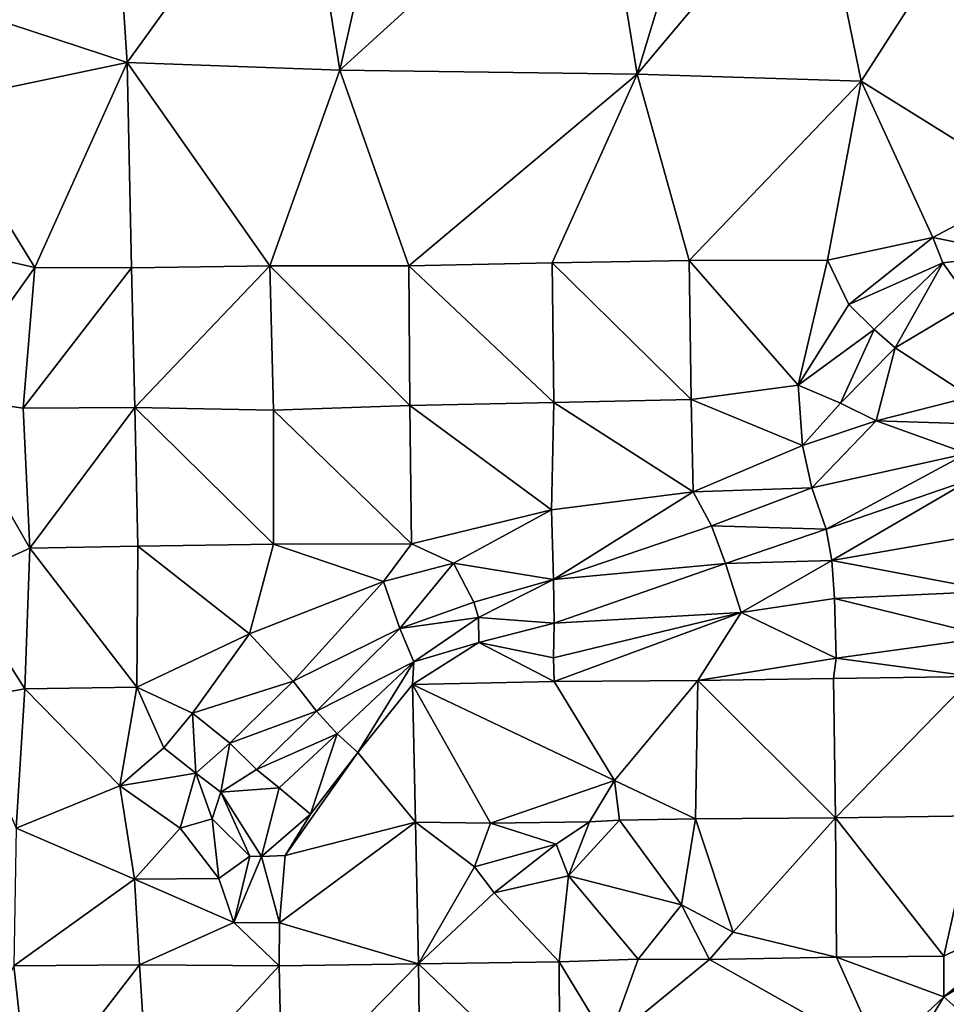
# Model space of a CAD drawing. Header units: feet. Extents: x 116535 to 120173, y 200032 to 203855.
# Tile 63 of 87: x 118554 to 118720, y 202785 to 202962. Entities that reach past the tile are written whole.
import ezdxf

# ---------------------------------------------------------------- set-up
doc = ezdxf.new("R2010")
doc.units = ezdxf.units.FT
doc.header["$MEASUREMENT"] = 0
doc.layers.add('V-TOPO-TINN-3DFC', color=3, linetype='Continuous')

msp = doc.modelspace()

# ---------------------------------------------------------------- linework, layer by layer
at = {"layer": 'V-TOPO-TINN-3DFC'}
for points in [[(118572.9842, 202954.2323, 566.9336), (118604.1107, 202997.4334, 567.8625), (118570.3589, 202993.8672, 566.9465)], [(118572.9842, 202954.2323, 566.9336), (118611.1279, 202952.8463, 567.1466), (118604.1107, 202997.4334, 567.8625)], [(118621.5368, 202998.7813, 567.7002), (118604.1107, 202997.4334, 567.8625), (118611.1279, 202952.8463, 567.1466)], [(118657.4398, 202994.9788, 567.7768), (118621.5368, 202998.7813, 567.7002), (118611.1279, 202952.8463, 567.1466)], [(118570.3589, 202993.8672, 566.9465), (118539.1112, 202965.3164, 566.0503), (118572.9842, 202954.2323, 566.9336)], [(118657.4398, 202994.9788, 567.7768), (118611.1279, 202952.8463, 567.1466), (118664.4088, 202952.1261, 567.2145)], [(118657.4398, 202994.9788, 567.7768), (118664.4088, 202952.1261, 567.2145), (118677.0765, 202993.8227, 567.9201)], [(118696.4773, 202990.2897, 568.0092), (118677.0765, 202993.8227, 567.9201), (118664.4088, 202952.1261, 567.2145)], [(118696.4773, 202990.2897, 568.0092), (118664.4088, 202952.1261, 567.2145), (118704.5409, 202950.8913, 568.0017)], [(118696.4773, 202990.2897, 568.0092), (118704.5409, 202950.8913, 568.0017), (118726.2118, 202984.5491, 569.0794)], [(118704.5409, 202950.8913, 568.0017), (118734.7918, 202932.0535, 567.568), (118726.2118, 202984.5491, 569.0794)], [(118572.9842, 202954.2323, 566.9336), (118539.1112, 202965.3164, 566.0503), (118538.3009, 202946.9456, 566.0134)], [(118572.9842, 202954.2323, 566.9336), (118538.3009, 202946.9456, 566.0134), (118556.4586, 202917.5126, 566.6776)], [(118572.9842, 202954.2323, 566.9336), (118556.4586, 202917.5126, 566.6776), (118573.7621, 202917.4297, 567.4867)], [(118598.5965, 202917.8037, 566.6048), (118572.9842, 202954.2323, 566.9336), (118573.7621, 202917.4297, 567.4867)], [(118598.5965, 202917.8037, 566.6048), (118611.1279, 202952.8463, 567.1466), (118572.9842, 202954.2323, 566.9336)], [(118611.1279, 202952.8463, 567.1466), (118598.5965, 202917.8037, 566.6048), (118623.4783, 202917.8234, 566.9697)], [(118664.4088, 202952.1261, 567.2145), (118611.1279, 202952.8463, 567.1466), (118623.4783, 202917.8234, 566.9697)], [(118664.4088, 202952.1261, 567.2145), (118623.4783, 202917.8234, 566.9697), (118649.1553, 202918.3518, 566.9403)], [(118664.4088, 202952.1261, 567.2145), (118649.1553, 202918.3518, 566.9403), (118673.7435, 202918.7648, 567.2386)], [(118664.4088, 202952.1261, 567.2145), (118673.7435, 202918.7648, 567.2386), (118704.5409, 202950.8913, 568.0017)], [(118704.5409, 202950.8913, 568.0017), (118673.7435, 202918.7648, 567.2386), (118698.5588, 202918.8094, 567.3605)], [(118704.5409, 202950.8913, 568.0017), (118698.5588, 202918.8094, 567.3605), (118717.4035, 202922.894, 566.9737)], [(118704.5409, 202950.8913, 568.0017), (118717.4035, 202922.894, 566.9737), (118734.7918, 202932.0535, 567.568)], [(118556.4586, 202917.5126, 566.6776), (118538.3009, 202946.9456, 566.0134), (118538.9776, 202921.445, 566.2299)], [(118732.3142, 202919.905, 567.1612), (118734.7918, 202932.0535, 567.568), (118717.4035, 202922.894, 566.9737)], [(118717.4035, 202922.894, 566.9737), (118698.5588, 202918.8094, 567.3605), (118702.3296, 202910.8493, 567.1591)], [(118719.2101, 202918.3354, 566.4387), (118717.4035, 202922.894, 566.9737), (118702.3296, 202910.8493, 567.1591)], [(118732.3142, 202919.905, 567.1612), (118717.4035, 202922.894, 566.9737), (118719.2101, 202918.3354, 566.4387)], [(118539.9559, 202894.3772, 566.1701), (118556.4586, 202917.5126, 566.6776), (118538.9776, 202921.445, 566.2299)], [(118724.2674, 202911.196, 567.4055), (118732.3142, 202919.905, 567.1612), (118719.2101, 202918.3354, 566.4387)], [(118649.4747, 202893.3175, 566.5731), (118649.1553, 202918.3518, 566.9403), (118623.4783, 202917.8234, 566.9697)], [(118674.1185, 202893.8625, 566.563), (118673.7435, 202918.7648, 567.2386), (118649.1553, 202918.3518, 566.9403)], [(118674.1185, 202893.8625, 566.563), (118649.1553, 202918.3518, 566.9403), (118649.4747, 202893.3175, 566.5731)], [(118693.2745, 202896.4, 567.6205), (118698.5588, 202918.8094, 567.3605), (118673.7435, 202918.7648, 567.2386)], [(118693.2745, 202896.4, 567.6205), (118673.7435, 202918.7648, 567.2386), (118674.1185, 202893.8625, 566.563)], [(118693.2745, 202896.4, 567.6205), (118702.3296, 202910.8493, 567.1591), (118698.5588, 202918.8094, 567.3605)], [(118719.2101, 202918.3354, 566.4387), (118702.3296, 202910.8493, 567.1591), (118706.8854, 202906.388, 566.2217)], [(118710.6781, 202903.1192, 567.4287), (118719.2101, 202918.3354, 566.4387), (118706.8854, 202906.388, 566.2217)], [(118710.6781, 202903.1192, 567.4287), (118724.2674, 202911.196, 567.4055), (118719.2101, 202918.3354, 566.4387)], [(118554.3685, 202892.2699, 567.2853), (118556.4586, 202917.5126, 566.6776), (118539.9559, 202894.3772, 566.1701)], [(118554.3685, 202892.2699, 567.2853), (118573.7621, 202917.4297, 567.4867), (118556.4586, 202917.5126, 566.6776)], [(118554.3685, 202892.2699, 567.2853), (118574.3898, 202892.4019, 567.4597), (118573.7621, 202917.4297, 567.4867)], [(118574.3898, 202892.4019, 567.4597), (118598.5965, 202917.8037, 566.6048), (118573.7621, 202917.4297, 567.4867)], [(118599.2228, 202891.9417, 566.3374), (118598.5965, 202917.8037, 566.6048), (118574.3898, 202892.4019, 567.4597)], [(118623.6511, 202892.7902, 566.6674), (118623.4783, 202917.8234, 566.9697), (118598.5965, 202917.8037, 566.6048)], [(118623.6511, 202892.7902, 566.6674), (118598.5965, 202917.8037, 566.6048), (118599.2228, 202891.9417, 566.3374)], [(118649.4747, 202893.3175, 566.5731), (118623.4783, 202917.8234, 566.9697), (118623.6511, 202892.7902, 566.6674)], [(118724.1305, 202894.3208, 567.4931), (118724.2674, 202911.196, 567.4055), (118710.6781, 202903.1192, 567.4287)], [(118693.2745, 202896.4, 567.6205), (118706.8854, 202906.388, 566.2217), (118702.3296, 202910.8493, 567.1591)], [(118700.8697, 202893.191, 566.3988), (118706.8854, 202906.388, 566.2217), (118693.2745, 202896.4, 567.6205)], [(118700.8697, 202893.191, 566.3988), (118710.6781, 202903.1192, 567.4287), (118706.8854, 202906.388, 566.2217)], [(118707.2618, 202890.0049, 567.668), (118710.6781, 202903.1192, 567.4287), (118700.8697, 202893.191, 566.3988)], [(118707.2618, 202890.0049, 567.668), (118724.1305, 202894.3208, 567.4931), (118710.6781, 202903.1192, 567.4287)], [(118694.0472, 202885.5731, 566.6465), (118693.2745, 202896.4, 567.6205), (118674.1185, 202893.8625, 566.563)], [(118694.0472, 202885.5731, 566.6465), (118700.8697, 202893.191, 566.3988), (118693.2745, 202896.4, 567.6205)], [(118555.5637, 202867.235, 566.9574), (118539.9559, 202894.3772, 566.1701), (118542.3909, 202861.2089, 565.8148)], [(118555.5637, 202867.235, 566.9574), (118554.3685, 202892.2699, 567.2853), (118539.9559, 202894.3772, 566.1701)], [(118649.034, 202874.1057, 566.8273), (118649.4747, 202893.3175, 566.5731), (118623.6511, 202892.7902, 566.6674)], [(118649.034, 202874.1057, 566.8273), (118674.4718, 202877.3222, 566.723), (118649.4747, 202893.3175, 566.5731)], [(118674.4718, 202877.3222, 566.723), (118674.1185, 202893.8625, 566.563), (118649.4747, 202893.3175, 566.5731)], [(118674.4718, 202877.3222, 566.723), (118694.0472, 202885.5731, 566.6465), (118674.1185, 202893.8625, 566.563)], [(118707.2618, 202890.0049, 567.668), (118722.3052, 202889.5209, 567.7202), (118724.1305, 202894.3208, 567.4931)], [(118555.5637, 202867.235, 566.9574), (118574.3898, 202892.4019, 567.4597), (118554.3685, 202892.2699, 567.2853)], [(118555.5637, 202867.235, 566.9574), (118574.8978, 202867.5615, 567.1162), (118574.3898, 202892.4019, 567.4597)], [(118574.3898, 202892.4019, 567.4597), (118574.8978, 202867.5615, 567.1162), (118599.2402, 202867.9035, 566.6784)], [(118574.3898, 202892.4019, 567.4597), (118599.2402, 202867.9035, 566.6784), (118599.2228, 202891.9417, 566.3374)], [(118623.9488, 202867.9794, 566.5288), (118623.6511, 202892.7902, 566.6674), (118599.2228, 202891.9417, 566.3374)], [(118599.2402, 202867.9035, 566.6784), (118623.9488, 202867.9794, 566.5288), (118599.2228, 202891.9417, 566.3374)], [(118649.034, 202874.1057, 566.8273), (118623.6511, 202892.7902, 566.6674), (118623.9488, 202867.9794, 566.5288)], [(118694.0472, 202885.5731, 566.6465), (118707.2618, 202890.0049, 567.668), (118700.8697, 202893.191, 566.3988)], [(118694.0472, 202885.5731, 566.6465), (118695.7149, 202878.0234, 565.0085), (118707.2618, 202890.0049, 567.668)], [(118723.4994, 202884.1565, 565.7178), (118707.2618, 202890.0049, 567.668), (118695.7149, 202878.0234, 565.0085)], [(118722.3052, 202889.5209, 567.7202), (118707.2618, 202890.0049, 567.668), (118723.4994, 202884.1565, 565.7178)], [(118674.4718, 202877.3222, 566.723), (118695.7149, 202878.0234, 565.0085), (118694.0472, 202885.5731, 566.6465)], [(118695.7149, 202878.0234, 565.0085), (118698.2971, 202870.59, 565.242), (118723.4994, 202884.1565, 565.7178)], [(118698.2971, 202870.59, 565.242), (118724.3604, 202879.591, 565.759), (118723.4994, 202884.1565, 565.7178)], [(118699.3276, 202864.9727, 566.2648), (118724.3604, 202879.591, 565.759), (118698.2971, 202870.59, 565.242)], [(118699.3276, 202864.9727, 566.2648), (118727.8116, 202869.9667, 567.3928), (118724.3604, 202879.591, 565.759)], [(118674.4718, 202877.3222, 566.723), (118677.7491, 202871.2061, 564.7016), (118695.7149, 202878.0234, 565.0085)], [(118677.7491, 202871.2061, 564.7016), (118698.2971, 202870.59, 565.242), (118695.7149, 202878.0234, 565.0085)], [(118649.4369, 202861.6193, 565.1475), (118674.4718, 202877.3222, 566.723), (118649.034, 202874.1057, 566.8273)], [(118649.4369, 202861.6193, 565.1475), (118677.7491, 202871.2061, 564.7016), (118674.4718, 202877.3222, 566.723)], [(118631.5163, 202864.5076, 566.1906), (118649.034, 202874.1057, 566.8273), (118623.9488, 202867.9794, 566.5288)], [(118631.5163, 202864.5076, 566.1906), (118649.4369, 202861.6193, 565.1475), (118649.034, 202874.1057, 566.8273)], [(118649.4369, 202861.6193, 565.1475), (118680.2507, 202864.4511, 564.4256), (118677.7491, 202871.2061, 564.7016)], [(118677.7491, 202871.2061, 564.7016), (118680.2507, 202864.4511, 564.4256), (118698.2971, 202870.59, 565.242)], [(118680.2507, 202864.4511, 564.4256), (118699.3276, 202864.9727, 566.2648), (118698.2971, 202870.59, 565.242)], [(118699.3276, 202864.9727, 566.2648), (118728.3763, 202859.4767, 566.6174), (118727.8116, 202869.9667, 567.3928)], [(118554.6787, 202841.9976, 566.2536), (118555.5637, 202867.235, 566.9574), (118542.3909, 202861.2089, 565.8148)], [(118574.7585, 202842.2908, 566.1676), (118555.5637, 202867.235, 566.9574), (118554.6787, 202841.9976, 566.2536)], [(118574.7585, 202842.2908, 566.1676), (118574.8978, 202867.5615, 567.1162), (118555.5637, 202867.235, 566.9574)], [(118594.9412, 202851.8578, 566.7344), (118574.8978, 202867.5615, 567.1162), (118574.7585, 202842.2908, 566.1676)], [(118594.9412, 202851.8578, 566.7344), (118599.2402, 202867.9035, 566.6784), (118574.8978, 202867.5615, 567.1162)], [(118594.9412, 202851.8578, 566.7344), (118618.9429, 202861.255, 566.3795), (118599.2402, 202867.9035, 566.6784)], [(118618.9429, 202861.255, 566.3795), (118623.9488, 202867.9794, 566.5288), (118599.2402, 202867.9035, 566.6784)], [(118618.9429, 202861.255, 566.3795), (118631.5163, 202864.5076, 566.1906), (118623.9488, 202867.9794, 566.5288)], [(118621.8637, 202852.816, 564.7486), (118631.5163, 202864.5076, 566.1906), (118618.9429, 202861.255, 566.3795)], [(118621.8637, 202852.816, 564.7486), (118635.1651, 202857.5596, 564.2547), (118631.5163, 202864.5076, 566.1906)], [(118631.5163, 202864.5076, 566.1906), (118635.1651, 202857.5596, 564.2547), (118649.4369, 202861.6193, 565.1475)], [(118680.2507, 202864.4511, 564.4256), (118649.4369, 202861.6193, 565.1475), (118649.5399, 202853.7577, 565.0862)], [(118680.2507, 202864.4511, 564.4256), (118649.5399, 202853.7577, 565.0862), (118683.073, 202855.6753, 566.8449)], [(118683.073, 202855.6753, 566.8449), (118699.3276, 202864.9727, 566.2648), (118680.2507, 202864.4511, 564.4256)], [(118683.073, 202855.6753, 566.8449), (118699.8014, 202858.1703, 565.9728), (118699.3276, 202864.9727, 566.2648)], [(118699.3276, 202864.9727, 566.2648), (118699.8014, 202858.1703, 565.9728), (118728.3763, 202859.4767, 566.6174)], [(118635.1651, 202857.5596, 564.2547), (118635.9471, 202854.7668, 564.4175), (118649.4369, 202861.6193, 565.1475)], [(118649.4369, 202861.6193, 565.1475), (118635.9471, 202854.7668, 564.4175), (118649.5399, 202853.7577, 565.0862)], [(118554.6787, 202841.9976, 566.2536), (118542.3909, 202861.2089, 565.8148), (118543.1884, 202839.9848, 565.5813)], [(118602.7707, 202843.3636, 564.9114), (118618.9429, 202861.255, 566.3795), (118594.9412, 202851.8578, 566.7344)], [(118602.7707, 202843.3636, 564.9114), (118621.8637, 202852.816, 564.7486), (118618.9429, 202861.255, 566.3795)], [(118683.073, 202855.6753, 566.8449), (118700.0864, 202847.502, 567.584), (118699.8014, 202858.1703, 565.9728)], [(118699.8014, 202858.1703, 565.9728), (118727.8614, 202851.3168, 567.4969), (118728.3763, 202859.4767, 566.6174)], [(118700.0864, 202847.502, 567.584), (118727.8614, 202851.3168, 567.4969), (118699.8014, 202858.1703, 565.9728)], [(118621.8637, 202852.816, 564.7486), (118635.9471, 202854.7668, 564.4175), (118635.1651, 202857.5596, 564.2547)], [(118635.9471, 202854.7668, 564.4175), (118621.8637, 202852.816, 564.7486), (118624.3638, 202846.821, 564.968)], [(118635.9471, 202854.7668, 564.4175), (118624.3638, 202846.821, 564.968), (118636.0533, 202850.3345, 565.9624)], [(118635.9471, 202854.7668, 564.4175), (118636.0533, 202850.3345, 565.9624), (118649.5399, 202853.7577, 565.0862)], [(118649.5171, 202843.345, 565.952), (118683.073, 202855.6753, 566.8449), (118649.4434, 202847.5593, 565.7666)], [(118649.4434, 202847.5593, 565.7666), (118683.073, 202855.6753, 566.8449), (118649.5399, 202853.7577, 565.0862)], [(118649.5171, 202843.345, 565.952), (118675.2665, 202843.5063, 566.3384), (118683.073, 202855.6753, 566.8449)], [(118700.0864, 202847.502, 567.584), (118683.073, 202855.6753, 566.8449), (118675.2665, 202843.5063, 566.3384)], [(118602.7707, 202843.3636, 564.9114), (118606.9622, 202838.0136, 565.7695), (118621.8637, 202852.816, 564.7486)], [(118624.3638, 202846.821, 564.968), (118621.8637, 202852.816, 564.7486), (118606.9622, 202838.0136, 565.7695)], [(118636.0533, 202850.3345, 565.9624), (118649.4434, 202847.5593, 565.7666), (118649.5399, 202853.7577, 565.0862)], [(118584.7006, 202837.6443, 565.8078), (118594.9412, 202851.8578, 566.7344), (118574.7585, 202842.2908, 566.1676)], [(118602.7707, 202843.3636, 564.9114), (118594.9412, 202851.8578, 566.7344), (118584.7006, 202837.6443, 565.8078)], [(118700.0864, 202847.502, 567.584), (118724.6309, 202844.1854, 566.7881), (118727.8614, 202851.3168, 567.4969)], [(118624.3638, 202846.821, 564.968), (118624.1621, 202842.7522, 565.2081), (118636.0533, 202850.3345, 565.9624)], [(118649.5171, 202843.345, 565.952), (118636.0533, 202850.3345, 565.9624), (118624.1621, 202842.7522, 565.2081)], [(118649.5171, 202843.345, 565.952), (118649.4434, 202847.5593, 565.7666), (118636.0533, 202850.3345, 565.9624)], [(118700.0864, 202847.502, 567.584), (118675.2665, 202843.5063, 566.3384), (118699.6163, 202843.8551, 567.2326)], [(118724.6309, 202844.1854, 566.7881), (118700.0864, 202847.502, 567.584), (118699.6163, 202843.8551, 567.2326)], [(118610.6635, 202833.9298, 566.1057), (118624.3638, 202846.821, 564.968), (118606.9622, 202838.0136, 565.7695)], [(118624.3638, 202846.821, 564.968), (118610.6635, 202833.9298, 566.1057), (118614.346, 202830.5802, 564.5846)], [(118624.3638, 202846.821, 564.968), (118614.346, 202830.5802, 564.5846), (118624.1621, 202842.7522, 565.2081)], [(118699.9885, 202818.8839, 566.899), (118699.6163, 202843.8551, 567.2326), (118675.2665, 202843.5063, 566.3384)], [(118699.9885, 202818.8839, 566.899), (118724.6309, 202844.1854, 566.7881), (118699.6163, 202843.8551, 567.2326)], [(118725.026, 202819.2401, 567.4363), (118724.6309, 202844.1854, 566.7881), (118699.9885, 202818.8839, 566.899)], [(118571.6932, 202824.612, 565.8281), (118574.7585, 202842.2908, 566.1676), (118554.6787, 202841.9976, 566.2536)], [(118571.6932, 202824.612, 565.8281), (118579.5784, 202831.44, 565.9662), (118574.7585, 202842.2908, 566.1676)], [(118579.5784, 202831.44, 565.9662), (118584.7006, 202837.6443, 565.8078), (118574.7585, 202842.2908, 566.1676)], [(118591.4234, 202832.2831, 564.6086), (118602.7707, 202843.3636, 564.9114), (118584.7006, 202837.6443, 565.8078)], [(118591.4234, 202832.2831, 564.6086), (118606.9622, 202838.0136, 565.7695), (118602.7707, 202843.3636, 564.9114)], [(118624.6811, 202818.1369, 565.4058), (118624.1621, 202842.7522, 565.2081), (118614.346, 202830.5802, 564.5846)], [(118660.3413, 202825.5682, 565.0228), (118649.5171, 202843.345, 565.952), (118624.1621, 202842.7522, 565.2081)], [(118660.3413, 202825.5682, 565.0228), (118624.1621, 202842.7522, 565.2081), (118638.096, 202817.9263, 566.5861)], [(118624.6811, 202818.1369, 565.4058), (118638.096, 202817.9263, 566.5861), (118624.1621, 202842.7522, 565.2081)], [(118660.3413, 202825.5682, 565.0228), (118675.2665, 202843.5063, 566.3384), (118649.5171, 202843.345, 565.952)], [(118674.881, 202818.6837, 565.689), (118675.2665, 202843.5063, 566.3384), (118660.3413, 202825.5682, 565.0228)], [(118699.9885, 202818.8839, 566.899), (118675.2665, 202843.5063, 566.3384), (118674.881, 202818.6837, 565.689)], [(118554.6787, 202841.9976, 566.2536), (118543.1884, 202839.9848, 565.5813), (118553.1066, 202817.0347, 565.931)], [(118571.6932, 202824.612, 565.8281), (118554.6787, 202841.9976, 566.2536), (118553.1066, 202817.0347, 565.931)], [(118585.3213, 202826.8926, 564.5694), (118584.7006, 202837.6443, 565.8078), (118579.5784, 202831.44, 565.9662)], [(118585.3213, 202826.8926, 564.5694), (118591.4234, 202832.2831, 564.6086), (118584.7006, 202837.6443, 565.8078)], [(118591.4234, 202832.2831, 564.6086), (118596.1967, 202827.544, 566.0463), (118606.9622, 202838.0136, 565.7695)], [(118596.1967, 202827.544, 566.0463), (118610.6635, 202833.9298, 566.1057), (118606.9622, 202838.0136, 565.7695)], [(118596.1967, 202827.544, 566.0463), (118600.2456, 202824.2427, 566.2128), (118610.6635, 202833.9298, 566.1057)], [(118605.8888, 202819.5325, 564.9148), (118610.6635, 202833.9298, 566.1057), (118600.2456, 202824.2427, 566.2128)], [(118605.8888, 202819.5325, 564.9148), (118614.346, 202830.5802, 564.5846), (118610.6635, 202833.9298, 566.1057)], [(118589.7929, 202823.4909, 566.0301), (118591.4234, 202832.2831, 564.6086), (118585.3213, 202826.8926, 564.5694)], [(118589.7929, 202823.4909, 566.0301), (118596.1967, 202827.544, 566.0463), (118591.4234, 202832.2831, 564.6086)], [(118585.3213, 202826.8926, 564.5694), (118579.5784, 202831.44, 565.9662), (118571.6932, 202824.612, 565.8281)], [(118601.309, 202812.1364, 564.3176), (118614.346, 202830.5802, 564.5846), (118605.8888, 202819.5325, 564.9148)], [(118601.309, 202812.1364, 564.3176), (118624.6811, 202818.1369, 565.4058), (118614.346, 202830.5802, 564.5846)], [(118582.5204, 202817.0605, 564.5765), (118585.3213, 202826.8926, 564.5694), (118571.6932, 202824.612, 565.8281)], [(118582.5204, 202817.0605, 564.5765), (118588.2529, 202818.705, 565.2321), (118585.3213, 202826.8926, 564.5694)], [(118588.2529, 202818.705, 565.2321), (118589.7929, 202823.4909, 566.0301), (118585.3213, 202826.8926, 564.5694)], [(118600.2456, 202824.2427, 566.2128), (118596.1967, 202827.544, 566.0463), (118589.7929, 202823.4909, 566.0301)], [(118574.3233, 202807.8895, 566.0791), (118571.6932, 202824.612, 565.8281), (118553.1066, 202817.0347, 565.931)], [(118582.5204, 202817.0605, 564.5765), (118571.6932, 202824.612, 565.8281), (118574.3233, 202807.8895, 566.0791)], [(118660.3413, 202825.5682, 565.0228), (118638.096, 202817.9263, 566.5861), (118655.8987, 202818.1718, 566.3145)], [(118661.2758, 202818.4576, 564.9877), (118660.3413, 202825.5682, 565.0228), (118655.8987, 202818.1718, 566.3145)], [(118674.881, 202818.6837, 565.689), (118660.3413, 202825.5682, 565.0228), (118661.2758, 202818.4576, 564.9877)], [(118594.9648, 202812.0005, 565.514), (118589.7929, 202823.4909, 566.0301), (118588.2529, 202818.705, 565.2321)], [(118600.2456, 202824.2427, 566.2128), (118589.7929, 202823.4909, 566.0301), (118597.1017, 202811.9496, 565.596)], [(118589.7929, 202823.4909, 566.0301), (118594.9648, 202812.0005, 565.514), (118597.1017, 202811.9496, 565.596)], [(118600.2456, 202824.2427, 566.2128), (118597.1017, 202811.9496, 565.596), (118605.8888, 202819.5325, 564.9148)], [(118597.1017, 202811.9496, 565.596), (118601.309, 202812.1364, 564.3176), (118605.8888, 202819.5325, 564.9148)], [(118719.4039, 202794.0909, 566.9491), (118725.026, 202819.2401, 567.4363), (118699.9885, 202818.8839, 566.899)], [(118741.6008, 202804.9813, 567.9707), (118725.026, 202819.2401, 567.4363), (118719.4039, 202794.0909, 566.9491)], [(118589.4541, 202808.0096, 564.7625), (118588.2529, 202818.705, 565.2321), (118582.5204, 202817.0605, 564.5765)], [(118594.9648, 202812.0005, 565.514), (118588.2529, 202818.705, 565.2321), (118589.4541, 202808.0096, 564.7625)], [(118624.6811, 202818.1369, 565.4058), (118600.3156, 202800.0647, 564.3741), (118625.2314, 202792.7308, 565.8871)], [(118624.6811, 202818.1369, 565.4058), (118601.309, 202812.1364, 564.3176), (118600.3156, 202800.0647, 564.3741)], [(118625.2314, 202792.7308, 565.8871), (118635.2337, 202810.1028, 566.0894), (118624.6811, 202818.1369, 565.4058)], [(118635.2337, 202810.1028, 566.0894), (118638.096, 202817.9263, 566.5861), (118624.6811, 202818.1369, 565.4058)], [(118649.8847, 202814.1912, 566.3661), (118638.096, 202817.9263, 566.5861), (118635.2337, 202810.1028, 566.0894)], [(118655.8987, 202818.1718, 566.3145), (118638.096, 202817.9263, 566.5861), (118649.8847, 202814.1912, 566.3661)], [(118655.8987, 202818.1718, 566.3145), (118649.8847, 202814.1912, 566.3661), (118652.0864, 202808.4862, 564.7291)], [(118672.3848, 202803.2963, 563.6188), (118661.2758, 202818.4576, 564.9877), (118652.0864, 202808.4862, 564.7291)], [(118661.2758, 202818.4576, 564.9877), (118655.8987, 202818.1718, 566.3145), (118652.0864, 202808.4862, 564.7291)], [(118674.881, 202818.6837, 565.689), (118661.2758, 202818.4576, 564.9877), (118672.3848, 202803.2963, 563.6188)], [(118674.881, 202818.6837, 565.689), (118672.3848, 202803.2963, 563.6188), (118681.6333, 202798.3844, 566.1934)], [(118699.9885, 202818.8839, 566.899), (118674.881, 202818.6837, 565.689), (118681.6333, 202798.3844, 566.1934)], [(118700.171, 202793.9459, 566.3358), (118699.9885, 202818.8839, 566.899), (118681.6333, 202798.3844, 566.1934)], [(118700.171, 202793.9459, 566.3358), (118719.4039, 202794.0909, 566.9491), (118699.9885, 202818.8839, 566.899)], [(118552.6644, 202792.3746, 566.4258), (118574.3233, 202807.8895, 566.0791), (118553.1066, 202817.0347, 565.931)], [(118589.4541, 202808.0096, 564.7625), (118582.5204, 202817.0605, 564.5765), (118574.3233, 202807.8895, 566.0791)], [(118649.8847, 202814.1912, 566.3661), (118635.2337, 202810.1028, 566.0894), (118638.7742, 202805.465, 564.9181)], [(118649.8847, 202814.1912, 566.3661), (118638.7742, 202805.465, 564.9181), (118652.0864, 202808.4862, 564.7291)], [(118600.3156, 202800.0647, 564.3741), (118601.309, 202812.1364, 564.3176), (118597.1017, 202811.9496, 565.596)], [(118594.9648, 202812.0005, 565.514), (118589.4541, 202808.0096, 564.7625), (118592.1277, 202800.1397, 564.5125)], [(118592.1277, 202800.1397, 564.5125), (118597.1017, 202811.9496, 565.596), (118594.9648, 202812.0005, 565.514)], [(118592.1277, 202800.1397, 564.5125), (118600.3156, 202800.0647, 564.3741), (118597.1017, 202811.9496, 565.596)], [(118625.2314, 202792.7308, 565.8871), (118638.7742, 202805.465, 564.9181), (118635.2337, 202810.1028, 566.0894)], [(118552.6644, 202792.3746, 566.4258), (118575.1905, 202792.5605, 565.189), (118574.3233, 202807.8895, 566.0791)], [(118592.1277, 202800.1397, 564.5125), (118589.4541, 202808.0096, 564.7625), (118574.3233, 202807.8895, 566.0791)], [(118575.1905, 202792.5605, 565.189), (118592.1277, 202800.1397, 564.5125), (118574.3233, 202807.8895, 566.0791)], [(118650.4181, 202793.1147, 565.3128), (118652.0864, 202808.4862, 564.7291), (118638.7742, 202805.465, 564.9181)], [(118650.4181, 202793.1147, 565.3128), (118664.5941, 202793.5559, 564.7785), (118652.0864, 202808.4862, 564.7291)], [(118664.5941, 202793.5559, 564.7785), (118672.3848, 202803.2963, 563.6188), (118652.0864, 202808.4862, 564.7291)], [(118625.2314, 202792.7308, 565.8871), (118650.4181, 202793.1147, 565.3128), (118638.7742, 202805.465, 564.9181)], [(118664.5941, 202793.5559, 564.7785), (118677.3576, 202793.4788, 566.4408), (118672.3848, 202803.2963, 563.6188)], [(118677.3576, 202793.4788, 566.4408), (118681.6333, 202798.3844, 566.1934), (118672.3848, 202803.2963, 563.6188)], [(118741.6008, 202804.9813, 567.9707), (118719.4039, 202794.0909, 566.9491), (118719.4099, 202786.8208, 566.7696)], [(118741.6008, 202804.9813, 567.9707), (118719.4099, 202786.8208, 566.7696), (118744.4512, 202802.0489, 564.3678)], [(118744.4512, 202802.0489, 564.3678), (118719.4099, 202786.8208, 566.7696), (118722.0818, 202784.4375, 564.2734)], [(118575.1905, 202792.5605, 565.189), (118600.2237, 202792.3814, 564.6262), (118592.1277, 202800.1397, 564.5125)], [(118600.2237, 202792.3814, 564.6262), (118600.3156, 202800.0647, 564.3741), (118592.1277, 202800.1397, 564.5125)], [(118600.2237, 202792.3814, 564.6262), (118625.2314, 202792.7308, 565.8871), (118600.3156, 202800.0647, 564.3741)], [(118677.3576, 202793.4788, 566.4408), (118700.171, 202793.9459, 566.3358), (118681.6333, 202798.3844, 566.1934)], [(118600.7636, 202767.8422, 564.0148), (118625.2314, 202792.7308, 565.8871), (118600.2237, 202792.3814, 564.6262)], [(118625.5456, 202768.1146, 564.5714), (118625.2314, 202792.7308, 565.8871), (118600.7636, 202767.8422, 564.0148)], [(118650.5627, 202768.353, 564.7489), (118650.4181, 202793.1147, 565.3128), (118625.2314, 202792.7308, 565.8871)], [(118650.5627, 202768.353, 564.7489), (118625.2314, 202792.7308, 565.8871), (118625.5456, 202768.1146, 564.5714)], [(118650.4181, 202793.1147, 565.3128), (118659.2286, 202778.6355, 564.6729), (118664.5941, 202793.5559, 564.7785)], [(118650.5627, 202768.353, 564.7489), (118659.2286, 202778.6355, 564.6729), (118650.4181, 202793.1147, 565.3128)], [(118664.5941, 202793.5559, 564.7785), (118659.2286, 202778.6355, 564.6729), (118677.3576, 202793.4788, 566.4408)], [(118677.3576, 202793.4788, 566.4408), (118659.2286, 202778.6355, 564.6729), (118708.0902, 202776.2067, 567.3755)], [(118677.3576, 202793.4788, 566.4408), (118708.0902, 202776.2067, 567.3755), (118700.171, 202793.9459, 566.3358)], [(118719.4099, 202786.8208, 566.7696), (118719.4039, 202794.0909, 566.9491), (118700.171, 202793.9459, 566.3358)], [(118700.171, 202793.9459, 566.3358), (118708.0902, 202776.2067, 567.3755), (118719.4099, 202786.8208, 566.7696)], [(118555.5248, 202766.9972, 566.2488), (118552.6644, 202792.3746, 566.4258), (118543.4171, 202773.7449, 565.7655)], [(118555.5248, 202766.9972, 566.2488), (118575.1905, 202792.5605, 565.189), (118552.6644, 202792.3746, 566.4258)], [(118576.8249, 202767.066, 565.2572), (118575.1905, 202792.5605, 565.189), (118555.5248, 202766.9972, 566.2488)], [(118576.8249, 202767.066, 565.2572), (118600.2237, 202792.3814, 564.6262), (118575.1905, 202792.5605, 565.189)], [(118576.8249, 202767.066, 565.2572), (118600.7636, 202767.8422, 564.0148), (118600.2237, 202792.3814, 564.6262)], [(118719.4099, 202786.8208, 566.7696), (118708.0902, 202776.2067, 567.3755), (118711.6282, 202773.9801, 564.0761)], [(118722.0818, 202784.4375, 564.2734), (118719.4099, 202786.8208, 566.7696), (118711.6282, 202773.9801, 564.0761)]]:
    msp.add_3dface(points, dxfattribs=at)

doc.saveas('drawing.dxf')
